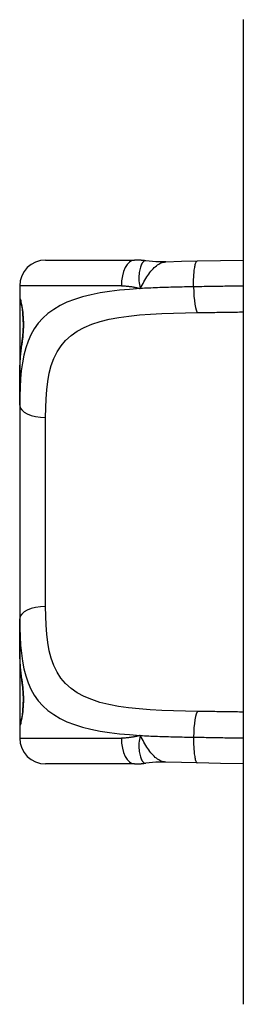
# Model space of a CAD drawing. Header units: inches. Extents: x 3.3 to 95.3, y 5.9 to 50.1.
# Tile 28 of 71: x 26.938 to 27.278, y 21.869 to 23.369. Entities that reach past the tile are written whole.
import ezdxf

# ---------------------------------------------------------------- set-up
doc = ezdxf.new("R2010")
doc.units = ezdxf.units.IN
doc.header["$MEASUREMENT"] = 0
doc.layers.add('Visible Edges(ANSI)', color=7, linetype='Continuous', lineweight=25)
doc.layers.add('Visible Tangent Edges(ANSI)', color=7, linetype='Continuous', lineweight=25)

msp = doc.modelspace()

# ---------------------------------------------------------------- linework, layer by layer
at = {"layer": 'Visible Edges(ANSI)'}
for p, q in [((27.2783, 23.3687), (27.2783, 21.8687)), ((26.9773, 23.0025), (27.1127, 23.0025)), ((26.9379, 22.9631), (26.9379, 22.9435)), ((26.9379, 22.9435), (26.9379, 22.8196)), ((26.9379, 22.7813), (26.9379, 22.8196)), ((26.9379, 22.7813), (26.9379, 22.456)), ((26.9379, 22.4177), (26.9379, 22.456)), ((26.9379, 22.4177), (26.9379, 22.2939)), ((26.9379, 22.2939), (26.9379, 22.2742)), ((27.1127, 22.2348), (26.9773, 22.2348))]:
    msp.add_line(p, q, dxfattribs=at)
at = {"layer": 'Visible Edges(ANSI)', "flags": 128}
for points in [[(27.1299, 23.0013), (27.1292, 23.0014), (27.1284, 23.0015), (27.1277, 23.0016), (27.127, 23.0016), (27.1263, 23.0017), (27.1256, 23.0018), (27.1248, 23.0019), (27.1241, 23.002), (27.1234, 23.002), (27.1227, 23.0021), (27.1219, 23.0022), (27.1212, 23.0022), (27.1205, 23.0023), (27.1198, 23.0023), (27.1191, 23.0023), (27.1184, 23.0024), (27.1177, 23.0024), (27.1169, 23.0024), (27.1162, 23.0025), (27.1155, 23.0025), (27.1148, 23.0025), (27.1141, 23.0025), (27.1134, 23.0025), (27.1127, 23.0025)], [(27.1602, 22.9997), (27.145, 22.9998), (27.1299, 23.0013)], [(27.1602, 22.9997), (27.184, 23.0006), (27.2083, 23.0011)], [(27.2083, 23.0011), (27.2435, 23.0016), (27.2783, 23.0021)], [(26.9418, 22.8793), (26.9427, 22.8863), (26.9434, 22.8945), (26.9436, 22.9035), (26.9434, 22.9125), (26.9428, 22.9209), (26.942, 22.928), (26.941, 22.9332), (26.9406, 22.9349), (26.9405, 22.9355)], [(26.9379, 22.8196), (26.9381, 22.8352), (26.9388, 22.8503), (26.94, 22.8651), (26.9418, 22.8793)], [(26.9418, 22.358), (26.94, 22.3722), (26.9388, 22.387), (26.9381, 22.4021), (26.9379, 22.4177)], [(26.9405, 22.3018), (26.9406, 22.3024), (26.941, 22.3041), (26.942, 22.3093), (26.9428, 22.3165), (26.9434, 22.3249), (26.9436, 22.3339), (26.9434, 22.3429), (26.9427, 22.3511), (26.9418, 22.358)], [(27.1127, 22.2348), (27.1134, 22.2348), (27.1141, 22.2348), (27.1148, 22.2348), (27.1155, 22.2348), (27.1162, 22.2349), (27.1169, 22.2349), (27.1177, 22.2349), (27.1184, 22.2349), (27.1191, 22.235), (27.1198, 22.235), (27.1205, 22.2351), (27.1212, 22.2351), (27.1219, 22.2352), (27.1227, 22.2352), (27.1234, 22.2353), (27.1241, 22.2354), (27.1248, 22.2354), (27.1256, 22.2355), (27.1263, 22.2356), (27.127, 22.2357), (27.1277, 22.2358), (27.1284, 22.2359), (27.1292, 22.236), (27.1299, 22.2361)], [(27.1602, 22.2376), (27.145, 22.2376), (27.1299, 22.2361)], [(27.2083, 22.2363), (27.184, 22.2368), (27.1602, 22.2376)], [(27.2783, 22.2352), (27.2435, 22.2357), (27.2083, 22.2363)]]:
    msp.add_lwpolyline(points, dxfattribs=at)
at = {"layer": 'Visible Edges(ANSI)'}
for centre, radius, start, end in [((26.9773, 22.9631), 0.0394, 90, 180), ((26.9576, 22.9435), 0.0197, 180, 213.12), ((26.9576, 22.2939), 0.0197, 146.88, 180), ((26.9773, 22.2742), 0.0394, 180, 270)]:
    msp.add_arc(centre, radius, start, end, dxfattribs=at)
at = {"layer": 'Visible Tangent Edges(ANSI)'}
for p, q in [((27.0927, 22.9631), (26.9379, 22.9631)), ((26.9379, 22.9435), (26.9385, 22.9435)), ((26.9773, 22.4746), (26.9773, 22.7627)), ((26.9385, 22.2939), (26.9379, 22.2939)), ((26.9379, 22.2742), (27.0927, 22.2742))]:
    msp.add_line(p, q, dxfattribs=at)
at = {"layer": 'Visible Tangent Edges(ANSI)', "flags": 128}
for points in [[(27.1299, 23.0013), (27.1291, 23.0013), (27.1283, 23.0011), (27.1274, 23.0008), (27.1266, 23.0002), (27.1258, 22.9995), (27.1251, 22.9987), (27.1243, 22.9976), (27.1236, 22.9964), (27.1229, 22.9949), (27.1222, 22.9934), (27.1216, 22.9917), (27.1211, 22.9898), (27.1206, 22.9878), (27.1202, 22.9857), (27.1198, 22.9834), (27.1196, 22.981), (27.1194, 22.9786), (27.1193, 22.976), (27.1193, 22.9734), (27.1194, 22.9707), (27.1197, 22.9679), (27.1201, 22.965), (27.1207, 22.962), (27.1215, 22.959)], [(27.1215, 22.959), (27.1229, 22.9616), (27.1243, 22.9642), (27.1257, 22.9668), (27.1271, 22.9693), (27.1285, 22.9718), (27.13, 22.9743), (27.1315, 22.9767), (27.133, 22.979), (27.1345, 22.9812), (27.1361, 22.9834), (27.1376, 22.9854), (27.1393, 22.9873), (27.1409, 22.9892), (27.1426, 22.9909), (27.1443, 22.9924), (27.146, 22.9938), (27.1477, 22.9951), (27.1495, 22.9963), (27.1512, 22.9972), (27.153, 22.9981), (27.1548, 22.9987), (27.1566, 22.9992), (27.1584, 22.9995), (27.1602, 22.9997)], [(27.2026, 22.9617), (27.2026, 22.964), (27.2026, 22.9663), (27.2026, 22.9687), (27.2026, 22.9711), (27.2027, 22.9735), (27.2028, 22.976), (27.2029, 22.9783), (27.2031, 22.9807), (27.2033, 22.983), (27.2035, 22.9852), (27.2037, 22.9873), (27.204, 22.9893), (27.2043, 22.9911), (27.2046, 22.9929), (27.2049, 22.9944), (27.2053, 22.9959), (27.2056, 22.9971), (27.206, 22.9982), (27.2064, 22.9991), (27.2068, 22.9998), (27.2071, 23.0004), (27.2075, 23.0007), (27.2079, 23.001), (27.2083, 23.0011)], [(27.1215, 22.959), (27.1053, 22.9578), (27.0897, 22.9564), (27.0747, 22.9546), (27.0602, 22.9523), (27.0465, 22.9496), (27.0334, 22.9464), (27.0212, 22.9426), (27.0098, 22.9381), (26.9994, 22.9331), (26.9898, 22.9273), (26.981, 22.9209), (26.9732, 22.9139), (26.9662, 22.9062), (26.9602, 22.8978), (26.9551, 22.8886), (26.9508, 22.8789), (26.9472, 22.8685), (26.9444, 22.8575), (26.9421, 22.846), (26.9404, 22.8339), (26.9392, 22.8214), (26.9385, 22.8084), (26.9381, 22.795), (26.9379, 22.7813)], [(27.0927, 22.9631), (27.0938, 22.9631), (27.095, 22.9631), (27.0962, 22.9631), (27.0974, 22.963), (27.0986, 22.963), (27.0998, 22.9629), (27.101, 22.9628), (27.1022, 22.9627), (27.1034, 22.9626), (27.1046, 22.9624), (27.1058, 22.9623), (27.107, 22.9621), (27.1082, 22.962), (27.1094, 22.9618), (27.1106, 22.9616), (27.1118, 22.9613), (27.113, 22.9611), (27.1143, 22.9608), (27.1155, 22.9606), (27.1167, 22.9603), (27.1179, 22.96), (27.1191, 22.9597), (27.1203, 22.9593), (27.1215, 22.959)], [(27.2026, 22.9617), (27.1991, 22.9616), (27.1956, 22.9616), (27.1921, 22.9615), (27.1887, 22.9615), (27.1852, 22.9614), (27.1817, 22.9613), (27.1783, 22.9613), (27.1749, 22.9612), (27.1714, 22.9611), (27.168, 22.961), (27.1646, 22.9609), (27.1612, 22.9608), (27.1578, 22.9607), (27.1544, 22.9606), (27.1511, 22.9605), (27.1477, 22.9603), (27.1444, 22.9602), (27.1411, 22.9601), (27.1378, 22.9599), (27.1345, 22.9597), (27.1312, 22.9596), (27.1279, 22.9594), (27.1247, 22.9592), (27.1215, 22.959)], [(27.2783, 22.9629), (27.2752, 22.9629), (27.2721, 22.9628), (27.269, 22.9628), (27.2658, 22.9627), (27.2627, 22.9627), (27.2596, 22.9626), (27.2564, 22.9626), (27.2533, 22.9625), (27.2501, 22.9625), (27.247, 22.9624), (27.2438, 22.9624), (27.2407, 22.9623), (27.2375, 22.9623), (27.2344, 22.9622), (27.2312, 22.9622), (27.228, 22.9621), (27.2248, 22.9621), (27.2217, 22.962), (27.2185, 22.962), (27.2153, 22.9619), (27.2121, 22.9618), (27.209, 22.9618), (27.2058, 22.9617), (27.2026, 22.9617)], [(26.9418, 22.8762), (26.9423, 22.8791), (26.9427, 22.8822), (26.9431, 22.8855), (26.9434, 22.889), (26.9437, 22.8927), (26.9439, 22.8964), (26.944, 22.9003), (26.944, 22.9041), (26.944, 22.908), (26.9439, 22.9118), (26.9436, 22.9156), (26.9434, 22.9192), (26.9431, 22.9227), (26.9427, 22.926), (26.9423, 22.9291), (26.9418, 22.932), (26.9414, 22.9346), (26.9409, 22.9368), (26.9404, 22.9388), (26.94, 22.9404), (26.9396, 22.9417), (26.9392, 22.9427), (26.9388, 22.9433), (26.9385, 22.9435)], [(26.9773, 22.7627), (26.9775, 22.7772), (26.978, 22.7913), (26.979, 22.8048), (26.9806, 22.8177), (26.9829, 22.83), (26.986, 22.8416), (26.9899, 22.8525), (26.9948, 22.8625), (27.0008, 22.8717), (27.0079, 22.8799), (27.0162, 22.8874), (27.0256, 22.894), (27.0361, 22.8997), (27.0477, 22.9047), (27.0603, 22.9088), (27.074, 22.9122), (27.0886, 22.9149), (27.1041, 22.9171), (27.1202, 22.9189), (27.137, 22.9201), (27.1544, 22.9211), (27.1722, 22.9217), (27.1904, 22.9222), (27.2089, 22.9225)], [(27.2089, 22.9225), (27.2118, 22.9225), (27.2147, 22.9226), (27.2176, 22.9226), (27.2205, 22.9226), (27.2234, 22.9227), (27.2263, 22.9227), (27.2293, 22.9228), (27.2322, 22.9228), (27.2351, 22.9228), (27.238, 22.9229), (27.2409, 22.9229), (27.2438, 22.923), (27.2467, 22.923), (27.2495, 22.9231), (27.2524, 22.9231), (27.2553, 22.9231), (27.2582, 22.9232), (27.2611, 22.9232), (27.264, 22.9233), (27.2668, 22.9233), (27.2697, 22.9233), (27.2726, 22.9234), (27.2755, 22.9234), (27.2783, 22.9234)], [(26.9379, 22.8196), (26.9379, 22.8222), (26.938, 22.8247), (26.938, 22.8272), (26.938, 22.8297), (26.9381, 22.8322), (26.9381, 22.8347), (26.9382, 22.8371), (26.9383, 22.8396), (26.9384, 22.842), (26.9385, 22.8444), (26.9386, 22.8468), (26.9388, 22.8491), (26.9389, 22.8515), (26.9391, 22.8538), (26.9393, 22.8562), (26.9395, 22.8585), (26.9397, 22.8608), (26.94, 22.863), (26.9402, 22.8653), (26.9405, 22.8675), (26.9408, 22.8697), (26.9411, 22.8719), (26.9415, 22.8741), (26.9418, 22.8762)], [(27.2089, 22.3148), (27.1904, 22.3151), (27.1721, 22.3156), (27.1541, 22.3163), (27.1367, 22.3173), (27.1199, 22.3186), (27.1038, 22.3203), (27.0884, 22.3224), (27.0738, 22.3252), (27.0601, 22.3286), (27.0475, 22.3328), (27.0359, 22.3377), (27.0255, 22.3434), (27.0161, 22.35), (27.0078, 22.3574), (27.0007, 22.3657), (26.9948, 22.3749), (26.9899, 22.3849), (26.986, 22.3958), (26.9829, 22.4074), (26.9807, 22.4197), (26.979, 22.4326), (26.978, 22.4461), (26.9775, 22.4601), (26.9773, 22.4746)], [(26.9379, 22.456), (26.9381, 22.4423), (26.9385, 22.429), (26.9393, 22.416), (26.9405, 22.4035), (26.9422, 22.3914), (26.9444, 22.3799), (26.9473, 22.3689), (26.9508, 22.3585), (26.9551, 22.3487), (26.9602, 22.3395), (26.9662, 22.3311), (26.9731, 22.3234), (26.9809, 22.3163), (26.9897, 22.31), (26.9993, 22.3043), (27.0098, 22.2992), (27.0212, 22.2948), (27.0334, 22.291), (27.0464, 22.2877), (27.0602, 22.285), (27.0746, 22.2828), (27.0897, 22.2809), (27.1053, 22.2795), (27.1215, 22.2783)], [(26.9418, 22.3611), (26.9415, 22.3632), (26.9411, 22.3654), (26.9408, 22.3676), (26.9405, 22.3698), (26.9402, 22.372), (26.94, 22.3743), (26.9397, 22.3765), (26.9395, 22.3788), (26.9393, 22.3811), (26.9391, 22.3835), (26.9389, 22.3858), (26.9388, 22.3882), (26.9386, 22.3905), (26.9385, 22.3929), (26.9384, 22.3953), (26.9383, 22.3978), (26.9382, 22.4002), (26.9381, 22.4027), (26.9381, 22.4051), (26.938, 22.4076), (26.938, 22.4101), (26.938, 22.4126), (26.9379, 22.4151), (26.9379, 22.4177)], [(26.9385, 22.2939), (26.9388, 22.294), (26.9392, 22.2946), (26.9395, 22.2956), (26.94, 22.2969), (26.9404, 22.2985), (26.9409, 22.3005), (26.9414, 22.3028), (26.9418, 22.3054), (26.9423, 22.3082), (26.9427, 22.3113), (26.9431, 22.3147), (26.9434, 22.3182), (26.9437, 22.3218), (26.9439, 22.3256), (26.944, 22.3294), (26.944, 22.3333), (26.944, 22.3371), (26.9438, 22.3409), (26.9436, 22.3447), (26.9434, 22.3483), (26.9431, 22.3518), (26.9427, 22.3551), (26.9423, 22.3582), (26.9418, 22.3611)], [(27.2783, 22.3139), (27.2754, 22.3139), (27.2726, 22.3139), (27.2697, 22.314), (27.2668, 22.314), (27.264, 22.314), (27.2611, 22.3141), (27.2582, 22.3141), (27.2553, 22.3142), (27.2525, 22.3142), (27.2496, 22.3142), (27.2467, 22.3143), (27.2438, 22.3143), (27.2409, 22.3144), (27.238, 22.3144), (27.2351, 22.3145), (27.2322, 22.3145), (27.2293, 22.3145), (27.2264, 22.3146), (27.2235, 22.3146), (27.2206, 22.3147), (27.2176, 22.3147), (27.2147, 22.3147), (27.2118, 22.3148), (27.2089, 22.3148)], [(27.1215, 22.2783), (27.1203, 22.278), (27.1191, 22.2776), (27.1179, 22.2773), (27.1167, 22.277), (27.1155, 22.2767), (27.1143, 22.2765), (27.113, 22.2762), (27.1118, 22.276), (27.1106, 22.2758), (27.1094, 22.2755), (27.1082, 22.2754), (27.107, 22.2752), (27.1058, 22.275), (27.1046, 22.2749), (27.1034, 22.2747), (27.1022, 22.2746), (27.101, 22.2745), (27.0998, 22.2744), (27.0986, 22.2743), (27.0974, 22.2743), (27.0962, 22.2742), (27.095, 22.2742), (27.0938, 22.2742), (27.0927, 22.2742)], [(27.1215, 22.2783), (27.1207, 22.2753), (27.1201, 22.2723), (27.1197, 22.2695), (27.1194, 22.2667), (27.1193, 22.2639), (27.1193, 22.2613), (27.1194, 22.2587), (27.1196, 22.2563), (27.1198, 22.2539), (27.1202, 22.2516), (27.1206, 22.2495), (27.1211, 22.2475), (27.1216, 22.2456), (27.1222, 22.2439), (27.1229, 22.2424), (27.1236, 22.241), (27.1243, 22.2397), (27.1251, 22.2387), (27.1258, 22.2378), (27.1266, 22.2371), (27.1274, 22.2365), (27.1283, 22.2362), (27.1291, 22.236), (27.1299, 22.2361)], [(27.1602, 22.2376), (27.1584, 22.2378), (27.1566, 22.2381), (27.1548, 22.2386), (27.153, 22.2393), (27.1512, 22.2401), (27.1495, 22.241), (27.1477, 22.2422), (27.146, 22.2435), (27.1443, 22.2449), (27.1426, 22.2465), (27.1409, 22.2482), (27.1393, 22.25), (27.1376, 22.2519), (27.1361, 22.2539), (27.1345, 22.2561), (27.133, 22.2583), (27.1315, 22.2606), (27.13, 22.263), (27.1285, 22.2655), (27.1271, 22.268), (27.1257, 22.2705), (27.1243, 22.2731), (27.1229, 22.2757), (27.1215, 22.2783)], [(27.1215, 22.2783), (27.1247, 22.2781), (27.1279, 22.2779), (27.1312, 22.2777), (27.1345, 22.2776), (27.1378, 22.2774), (27.1411, 22.2773), (27.1444, 22.2771), (27.1478, 22.277), (27.1511, 22.2768), (27.1545, 22.2767), (27.1579, 22.2766), (27.1612, 22.2765), (27.1647, 22.2764), (27.1681, 22.2763), (27.1715, 22.2762), (27.1749, 22.2761), (27.1784, 22.276), (27.1818, 22.276), (27.1853, 22.2759), (27.1887, 22.2758), (27.1922, 22.2758), (27.1956, 22.2757), (27.1991, 22.2757), (27.2026, 22.2756)], [(27.2026, 22.2756), (27.2026, 22.2733), (27.2026, 22.271), (27.2026, 22.2686), (27.2026, 22.2662), (27.2027, 22.2638), (27.2028, 22.2614), (27.2029, 22.259), (27.2031, 22.2566), (27.2033, 22.2544), (27.2035, 22.2521), (27.2037, 22.25), (27.204, 22.248), (27.2043, 22.2462), (27.2046, 22.2444), (27.2049, 22.2429), (27.2053, 22.2415), (27.2056, 22.2402), (27.206, 22.2391), (27.2064, 22.2382), (27.2068, 22.2375), (27.2071, 22.237), (27.2075, 22.2366), (27.2079, 22.2363), (27.2083, 22.2363)], [(27.2026, 22.2756), (27.2058, 22.2756), (27.209, 22.2755), (27.2122, 22.2755), (27.2153, 22.2754), (27.2185, 22.2754), (27.2217, 22.2753), (27.2249, 22.2752), (27.2281, 22.2752), (27.2312, 22.2751), (27.2344, 22.2751), (27.2376, 22.275), (27.2407, 22.275), (27.2439, 22.2749), (27.247, 22.2749), (27.2502, 22.2748), (27.2533, 22.2747), (27.2564, 22.2747), (27.2596, 22.2746), (27.2627, 22.2746), (27.2658, 22.2746), (27.2689, 22.2745), (27.2721, 22.2745), (27.2752, 22.2744), (27.2783, 22.2744)]]:
    msp.add_lwpolyline(points, dxfattribs=at)
at = {"layer": 'Visible Tangent Edges(ANSI)'}
for centre, major_axis, ratio, start_param, end_param in [((27.1127, 22.9631), (0, 0.0394), 0.508749, 0, 1.570796), ((27.2089, 22.9617), (0.0006, -0.0394), 0.159697, 4.710006, 6.190013), ((26.9582, 22.9435), (0, 0.0197), 0.998051, 1.570796, 2.050029), ((26.9613, 22.8762), (-0.0194, 0.0031), 0.702907, 0, 0.222077), ((26.9773, 22.7813), (-0.0394, 0), 0.472046, 0, 1.570796), ((26.9773, 22.456), (-0.0394, 0), 0.472046, 4.712389, 6.283185), ((26.9613, 22.3611), (-0.0194, -0.0031), 0.702907, 6.061108, 6.283185), ((27.2089, 22.2756), (0.0006, 0.0394), 0.159697, 0.093172, 1.573179), ((26.9582, 22.2939), (0, 0.0197), 0.998051, 1.091081, 1.570796), ((27.1127, 22.2742), (0, -0.0394), 0.508749, 4.712389, 6.283185)]:
    msp.add_ellipse(centre, major_axis=major_axis, ratio=ratio, start_param=start_param, end_param=end_param, dxfattribs=at)

doc.saveas('drawing.dxf')
